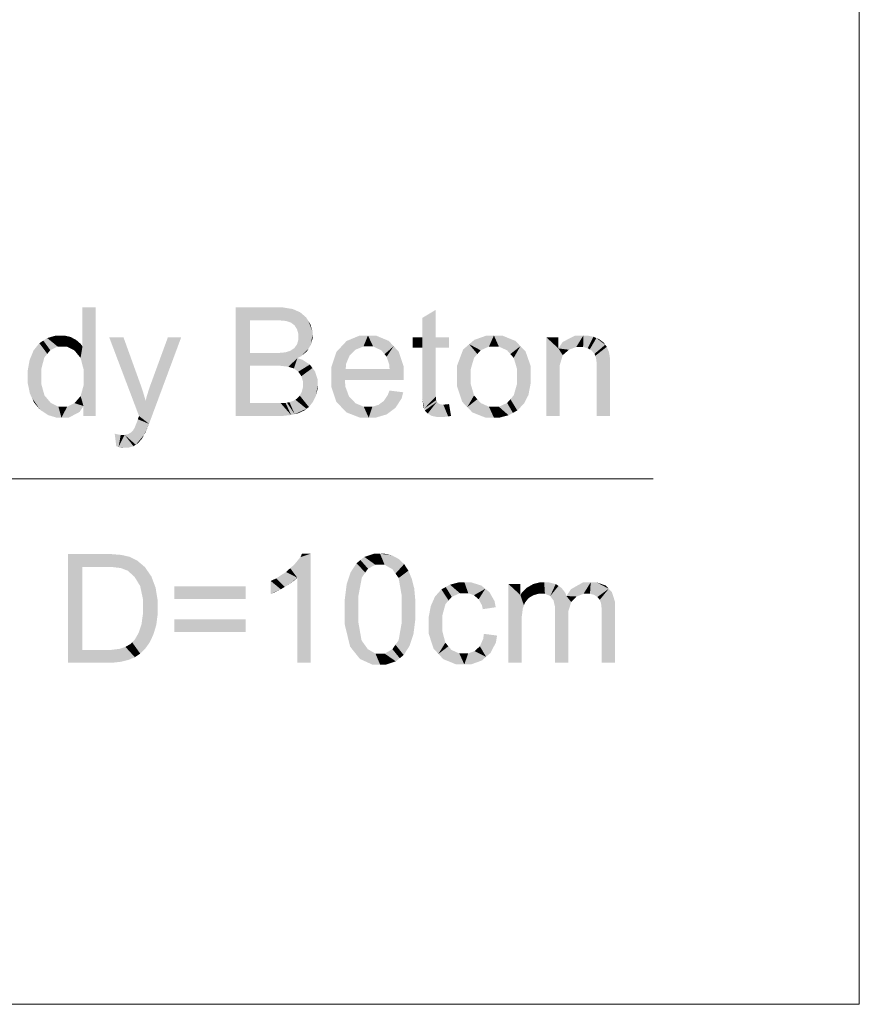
# Model space of a CAD drawing. Header units: millimetres. Extents: x 1814 to 94182, y 11562 to 49454.
# Tile 155 of 256: x 12804 to 12863, y 25935 to 26004. Entities that reach past the tile are written whole.
import ezdxf

# ---------------------------------------------------------------- set-up
doc = ezdxf.new("R2010")
doc.units = ezdxf.units.MM
doc.linetypes.add('XKITLINE00', pattern=[0])
doc.layers.add('LinkedObject', color=1, linetype='Continuous', lineweight=0)

msp = doc.modelspace()

# ---------------------------------------------------------------- hatches: boundary and pattern name
at = {"layer": 'LinkedObject'}
for points in [[(12808.966, 25984.063), (12808.019, 25981.3), (12808.019, 25984.063)], [(12808.966, 25984.063), (12808.104, 25979.641), (12808.019, 25981.3)], [(12808.104, 25979.641), (12808.966, 25984.063), (12808.966, 25976.363)], [(12818.892, 25984.063), (12819.908, 25979.921), (12818.892, 25976.363)], [(12819.908, 25980.829), (12819.908, 25979.921), (12818.892, 25984.063)], [(12818.892, 25984.063), (12819.908, 25983.155), (12819.908, 25980.829)], [(12821.45, 25983.155), (12818.892, 25984.063), (12821.782, 25984.063)], [(12819.908, 25983.155), (12818.892, 25984.063), (12821.45, 25983.155)], [(12821.45, 25983.155), (12821.782, 25984.063), (12821.866, 25983.155)], [(12821.782, 25984.063), (12822.453, 25983.101), (12821.866, 25983.155)], [(12822.223, 25984.063), (12822.453, 25983.101), (12821.782, 25984.063)], [(12822.931, 25983.947), (12822.453, 25983.101), (12822.223, 25984.063)], [(12822.453, 25983.101), (12822.931, 25983.947), (12822.624, 25983.047)], [(12822.624, 25983.047), (12822.931, 25983.947), (12822.795, 25982.993)], [(12822.795, 25982.993), (12822.931, 25983.947), (12823.198, 25983.83)], [(12823.198, 25983.83), (12823.058, 25982.794), (12822.795, 25982.993)], [(12823.465, 25983.713), (12823.058, 25982.794), (12823.198, 25983.83)], [(12823.882, 25983.353), (12823.058, 25982.794), (12823.465, 25983.713)], [(12833.083, 25983.893), (12832.136, 25981.946), (12832.136, 25983.326)], [(12832.136, 25981.946), (12833.083, 25983.893), (12832.136, 25981.214)], [(12833.083, 25981.946), (12832.136, 25981.214), (12833.083, 25983.893)], [(12824.034, 25983.11), (12823.058, 25982.794), (12823.882, 25983.353)], [(12823.058, 25982.794), (12824.034, 25983.11), (12823.15, 25982.648)], [(12824.034, 25983.11), (12823.243, 25982.503), (12823.15, 25982.648)], [(12823.243, 25982.503), (12824.034, 25983.11), (12823.335, 25982.165)], [(12823.335, 25982.165), (12824.034, 25983.11), (12824.336, 25982.094)], [(12824.336, 25982.359), (12824.034, 25983.11), (12824.185, 25982.867)], [(12824.336, 25982.094), (12824.034, 25983.11), (12824.336, 25982.359)], [(12806.141, 25982.069), (12806.261, 25981.284), (12805.52, 25981.888)], [(12806.484, 25982.069), (12806.261, 25981.284), (12806.141, 25982.069)], [(12806.261, 25981.284), (12806.484, 25982.069), (12806.576, 25981.284)], [(12806.484, 25982.069), (12806.899, 25981.284), (12806.576, 25981.284)], [(12806.735, 25982.069), (12806.899, 25981.284), (12806.484, 25982.069)], [(12807.184, 25981.962), (12806.899, 25981.284), (12806.735, 25982.069)], [(12823.236, 25981.436), (12824.336, 25982.094), (12824.068, 25981.164)], [(12823.335, 25981.772), (12824.336, 25982.094), (12823.236, 25981.436)], [(12824.336, 25982.094), (12823.335, 25981.974), (12823.335, 25982.165)], [(12823.335, 25981.974), (12824.336, 25982.094), (12823.335, 25981.772)], [(12824.068, 25981.164), (12824.336, 25982.094), (12824.202, 25981.382)], [(12824.202, 25981.382), (12824.336, 25982.094), (12824.336, 25981.847)], [(12828.27, 25982.069), (12826.754, 25981.681), (12827.693, 25982.069)], [(12827.951, 25981.291), (12826.754, 25981.681), (12828.27, 25982.069)], [(12827.951, 25981.291), (12828.27, 25982.069), (12828.276, 25981.291)], [(12828.27, 25982.069), (12828.635, 25981.291), (12828.276, 25981.291)], [(12829.741, 25981.688), (12828.27, 25982.069), (12828.829, 25982.069)], [(12830.095, 25981.308), (12828.27, 25982.069), (12829.741, 25981.688)], [(12829.22, 25981.018), (12828.27, 25982.069), (12830.095, 25981.308)], [(12828.635, 25981.291), (12828.27, 25982.069), (12829.22, 25981.018)], [(12836.688, 25982.069), (12835.453, 25981.45), (12835.812, 25981.759)], [(12837.205, 25982.069), (12835.453, 25981.45), (12836.688, 25982.069)], [(12836.851, 25981.284), (12835.453, 25981.45), (12837.205, 25982.069)], [(12836.851, 25981.284), (12837.205, 25982.069), (12837.205, 25981.284)], [(12837.205, 25982.069), (12837.554, 25981.284), (12837.205, 25981.284)], [(12838.719, 25981.692), (12837.205, 25982.069), (12837.78, 25982.069)], [(12839.083, 25981.316), (12837.205, 25982.069), (12838.719, 25981.692)], [(12838.138, 25981.018), (12837.205, 25982.069), (12839.083, 25981.316)], [(12837.554, 25981.284), (12837.205, 25982.069), (12838.138, 25981.018)], [(12842.968, 25982.069), (12841.776, 25981.153), (12842.083, 25981.611)], [(12843.547, 25982.069), (12841.776, 25981.153), (12842.968, 25982.069)], [(12843.044, 25981.253), (12841.776, 25981.153), (12843.547, 25982.069)], [(12843.044, 25981.253), (12843.547, 25982.069), (12843.345, 25981.253)], [(12843.345, 25981.253), (12843.547, 25982.069), (12843.533, 25981.253)], [(12843.547, 25982.069), (12843.862, 25981.168), (12843.533, 25981.253)], [(12843.799, 25982.069), (12843.862, 25981.168), (12843.547, 25982.069)], [(12844.261, 25981.979), (12843.862, 25981.168), (12843.799, 25982.069)], [(12804.964, 25981.526), (12805.524, 25980.77), (12804.547, 25981.005)], [(12805.735, 25981.027), (12804.964, 25981.526), (12805.242, 25981.707)], [(12805.524, 25980.77), (12804.964, 25981.526), (12805.735, 25981.027)], [(12805.52, 25981.888), (12806.261, 25981.284), (12805.242, 25981.707)], [(12805.242, 25981.707), (12806.261, 25981.284), (12805.735, 25981.027)], [(12807.38, 25981.856), (12806.899, 25981.284), (12807.184, 25981.962)], [(12807.38, 25981.856), (12807.443, 25981.016), (12806.899, 25981.284)], [(12807.577, 25981.749), (12807.443, 25981.016), (12807.38, 25981.856)], [(12807.896, 25981.471), (12807.443, 25981.016), (12807.577, 25981.749)], [(12808.019, 25981.3), (12807.443, 25981.016), (12807.896, 25981.471)], [(12810.926, 25981.946), (12812.031, 25976.358), (12809.914, 25981.946)], [(12812.088, 25978.725), (12812.031, 25976.358), (12810.926, 25981.946)], [(12815.024, 25981.946), (12812.887, 25978.689), (12814.079, 25981.946)], [(12812.911, 25976.265), (12812.887, 25978.689), (12815.024, 25981.946)], [(12824.068, 25981.164), (12823.137, 25981.302), (12823.236, 25981.436)], [(12826.754, 25981.681), (12827.404, 25981.074), (12826.392, 25981.292)], [(12827.404, 25981.074), (12826.754, 25981.681), (12827.951, 25981.291)], [(12831.435, 25981.946), (12832.136, 25981.214), (12831.435, 25981.214)], [(12832.136, 25981.946), (12832.136, 25981.214), (12831.435, 25981.946)], [(12833.083, 25981.214), (12832.136, 25981.214), (12833.083, 25981.946)], [(12834.022, 25981.214), (12833.083, 25981.946), (12834.022, 25981.946)], [(12833.083, 25981.214), (12833.083, 25981.946), (12834.022, 25981.214)], [(12835.453, 25981.45), (12834.592, 25979.155), (12835.022, 25981.077)], [(12835.796, 25980.489), (12834.592, 25979.155), (12835.453, 25981.45)], [(12835.453, 25981.45), (12836.263, 25981.019), (12836.029, 25980.754)], [(12836.263, 25981.019), (12835.453, 25981.45), (12836.851, 25981.284)], [(12835.796, 25980.489), (12835.453, 25981.45), (12836.029, 25980.754)], [(12840.921, 25981.946), (12841.869, 25979.413), (12840.921, 25976.363)], [(12841.869, 25979.413), (12840.921, 25981.946), (12841.869, 25979.949)], [(12842.087, 25980.677), (12840.921, 25981.946), (12841.776, 25981.153)], [(12841.869, 25979.949), (12840.921, 25981.946), (12842.087, 25980.677)], [(12841.776, 25981.153), (12840.921, 25981.946), (12841.776, 25981.946)], [(12844.472, 25981.888), (12843.862, 25981.168), (12844.261, 25981.979)], [(12843.862, 25981.168), (12844.472, 25981.888), (12844.002, 25981.082)], [(12844.472, 25981.888), (12844.142, 25980.997), (12844.002, 25981.082)], [(12844.142, 25980.997), (12844.472, 25981.888), (12844.337, 25980.768)], [(12844.337, 25980.768), (12844.472, 25981.888), (12845.103, 25981.412)], [(12845.103, 25981.412), (12844.392, 25980.625), (12844.337, 25980.768)], [(12845.208, 25981.265), (12844.392, 25980.625), (12845.103, 25981.412)], [(12844.999, 25981.56), (12844.472, 25981.888), (12844.683, 25981.797)], [(12845.103, 25981.412), (12844.472, 25981.888), (12844.999, 25981.56)], [(12804.547, 25981.005), (12805.524, 25980.77), (12804.409, 25980.664)], [(12804.409, 25980.664), (12805.524, 25980.77), (12805.312, 25980.512)], [(12807.443, 25981.016), (12808.019, 25981.3), (12807.663, 25980.749)], [(12807.663, 25980.749), (12808.019, 25981.3), (12807.884, 25980.481)], [(12808.019, 25981.3), (12808.104, 25979.641), (12807.884, 25980.481)], [(12821.693, 25979.921), (12819.908, 25980.829), (12821.577, 25980.829)], [(12819.908, 25979.921), (12819.908, 25980.829), (12821.693, 25979.921)], [(12822.061, 25979.921), (12821.577, 25980.829), (12821.916, 25980.829)], [(12821.693, 25979.921), (12821.577, 25980.829), (12822.061, 25979.921)], [(12822.403, 25980.874), (12823.261, 25980.46), (12821.916, 25980.829)], [(12821.916, 25980.829), (12823.261, 25980.46), (12822.061, 25979.921)], [(12822.55, 25980.919), (12823.531, 25980.594), (12822.403, 25980.874)], [(12823.261, 25980.46), (12822.403, 25980.874), (12823.531, 25980.594)], [(12822.745, 25980.977), (12823.531, 25980.594), (12822.55, 25980.919)], [(12823.039, 25981.168), (12824.068, 25981.164), (12822.745, 25980.977)], [(12822.745, 25980.977), (12824.068, 25981.164), (12823.531, 25980.594)], [(12823.137, 25981.302), (12824.068, 25981.164), (12823.039, 25981.168)], [(12823.531, 25980.594), (12824.068, 25981.164), (12823.935, 25980.946)], [(12826.392, 25981.292), (12825.668, 25979.811), (12826.03, 25980.903)], [(12826.961, 25980.638), (12825.668, 25979.811), (12826.392, 25981.292)], [(12826.392, 25981.292), (12827.404, 25981.074), (12826.961, 25980.638)], [(12829.22, 25981.018), (12830.095, 25981.308), (12829.446, 25980.745)], [(12830.095, 25981.308), (12829.593, 25980.57), (12829.446, 25980.745)], [(12829.593, 25980.57), (12830.095, 25981.308), (12829.771, 25980.042)], [(12829.771, 25980.042), (12830.095, 25981.308), (12830.804, 25979.855)], [(12830.804, 25979.855), (12830.095, 25981.308), (12830.45, 25980.927)], [(12832.136, 25977.998), (12833.083, 25981.214), (12833.083, 25977.946)], [(12832.136, 25981.214), (12833.083, 25981.214), (12832.136, 25977.998)], [(12835.022, 25981.077), (12834.592, 25979.155), (12834.592, 25979.929)], [(12838.138, 25981.018), (12839.083, 25981.316), (12838.373, 25980.751)], [(12839.083, 25981.316), (12838.608, 25980.485), (12838.373, 25980.751)], [(12838.608, 25980.485), (12839.083, 25981.316), (12838.842, 25979.702)], [(12838.842, 25979.702), (12839.083, 25981.316), (12839.813, 25979.234)], [(12839.813, 25979.898), (12839.083, 25981.316), (12839.448, 25980.939)], [(12839.813, 25979.234), (12839.083, 25981.316), (12839.813, 25979.898)], [(12842.524, 25981.061), (12841.776, 25981.153), (12843.044, 25981.253)], [(12841.776, 25981.153), (12842.306, 25980.869), (12842.087, 25980.677)], [(12842.306, 25980.869), (12841.776, 25981.153), (12842.524, 25981.061)], [(12845.355, 25980.916), (12844.392, 25980.625), (12845.208, 25981.265)], [(12844.392, 25980.625), (12845.355, 25980.916), (12844.447, 25980.481)], [(12844.447, 25980.481), (12845.355, 25980.916), (12845.397, 25980.714)], [(12845.397, 25980.714), (12844.502, 25980.049), (12844.447, 25980.481)], [(12845.423, 25980.582), (12844.502, 25980.049), (12845.397, 25980.714)], [(12804.409, 25980.664), (12804.131, 25979.149), (12804.27, 25980.324)], [(12805.312, 25980.512), (12804.131, 25979.149), (12804.409, 25980.664)], [(12805.101, 25979.702), (12804.131, 25979.149), (12805.312, 25980.512)], [(12804.27, 25980.324), (12804.131, 25979.149), (12804.131, 25979.567)], [(12822.061, 25979.921), (12823.261, 25980.46), (12822.625, 25979.857)], [(12823.261, 25980.46), (12822.821, 25979.792), (12822.625, 25979.857)], [(12822.821, 25979.792), (12823.261, 25980.46), (12823.018, 25979.728)], [(12823.018, 25979.728), (12823.261, 25980.46), (12823.325, 25979.504)], [(12824.144, 25980.008), (12823.261, 25980.46), (12823.609, 25980.358)], [(12823.325, 25979.504), (12823.261, 25980.46), (12824.144, 25980.008)], [(12823.325, 25979.504), (12824.144, 25980.008), (12823.436, 25979.345)], [(12823.436, 25979.345), (12824.144, 25980.008), (12823.547, 25979.186)], [(12823.547, 25979.186), (12824.144, 25980.008), (12824.331, 25979.761)], [(12826.715, 25980.055), (12825.668, 25979.811), (12826.961, 25980.638)], [(12825.668, 25979.811), (12826.715, 25980.055), (12826.692, 25979.69)], [(12829.771, 25980.042), (12830.804, 25979.855), (12829.803, 25979.69)], [(12835.562, 25979.689), (12834.592, 25979.155), (12835.796, 25980.489)], [(12845.449, 25980.123), (12844.502, 25980.049), (12845.423, 25980.582)], [(12845.449, 25980.123), (12844.502, 25979.76), (12844.502, 25980.049)], [(12845.449, 25979.794), (12844.502, 25979.76), (12845.449, 25980.123)], [(12804.131, 25979.149), (12805.101, 25979.702), (12805.101, 25979.148)], [(12808.104, 25979.641), (12808.966, 25976.363), (12808.104, 25979.07)], [(12818.892, 25976.363), (12819.908, 25979.921), (12819.908, 25977.272)], [(12824.331, 25979.761), (12823.658, 25978.812), (12823.547, 25979.186)], [(12824.518, 25979.515), (12823.658, 25978.812), (12824.331, 25979.761)], [(12824.705, 25978.932), (12823.658, 25978.812), (12824.518, 25979.515)], [(12826.692, 25979.69), (12825.668, 25979.107), (12825.668, 25979.811)], [(12826.692, 25979.69), (12830.804, 25979.164), (12825.668, 25979.107)], [(12829.803, 25979.69), (12830.804, 25979.164), (12826.692, 25979.69)], [(12830.804, 25979.164), (12829.803, 25979.69), (12830.804, 25979.855)], [(12834.592, 25979.155), (12835.562, 25979.689), (12835.562, 25979.154)], [(12838.842, 25979.702), (12839.813, 25979.234), (12838.842, 25979.185)], [(12840.921, 25976.363), (12841.869, 25979.413), (12841.869, 25976.363)], [(12844.502, 25976.363), (12845.449, 25979.794), (12845.449, 25976.363)], [(12844.502, 25979.76), (12845.449, 25979.794), (12844.502, 25976.363)], [(12804.131, 25979.149), (12805.101, 25978.613), (12804.131, 25978.722)], [(12805.101, 25978.613), (12804.131, 25979.149), (12805.101, 25979.148)], [(12804.131, 25978.722), (12805.101, 25978.613), (12804.284, 25977.964)], [(12804.284, 25977.964), (12805.101, 25978.613), (12804.438, 25977.635)], [(12804.438, 25977.635), (12805.101, 25978.613), (12805.327, 25977.813)], [(12808.104, 25979.07), (12808.966, 25976.363), (12808.104, 25978.55)], [(12812.201, 25978.418), (12812.031, 25976.358), (12812.088, 25978.725)], [(12812.887, 25978.689), (12812.911, 25976.265), (12812.773, 25978.38)], [(12823.582, 25978.088), (12824.705, 25978.596), (12824.477, 25977.59)], [(12823.658, 25978.413), (12824.705, 25978.596), (12823.582, 25978.088)], [(12824.705, 25978.596), (12823.658, 25978.812), (12824.705, 25978.932)], [(12823.658, 25978.812), (12824.705, 25978.596), (12823.658, 25978.596)], [(12824.705, 25978.596), (12823.658, 25978.413), (12823.658, 25978.596)], [(12824.477, 25977.59), (12824.705, 25978.596), (12824.591, 25977.822)], [(12824.591, 25977.822), (12824.705, 25978.596), (12824.705, 25978.325)], [(12830.804, 25979.122), (12825.668, 25979.107), (12830.804, 25979.164)], [(12830.801, 25978.996), (12825.668, 25979.107), (12830.804, 25979.122)], [(12825.668, 25979.107), (12826.384, 25976.994), (12825.668, 25978.427)], [(12826.664, 25978.453), (12826.384, 25976.994), (12825.668, 25979.107)], [(12826.664, 25978.453), (12825.668, 25979.107), (12826.638, 25978.912)], [(12830.798, 25978.912), (12825.668, 25979.107), (12830.801, 25978.996)], [(12826.638, 25978.912), (12825.668, 25979.107), (12830.798, 25978.912)], [(12834.592, 25979.155), (12835.314, 25976.991), (12834.592, 25978.448)], [(12835.562, 25978.618), (12835.314, 25976.991), (12834.592, 25979.155)], [(12835.562, 25978.618), (12834.592, 25979.155), (12835.562, 25979.154)], [(12835.796, 25977.817), (12835.314, 25976.991), (12835.562, 25978.618)], [(12838.609, 25977.821), (12839.813, 25979.234), (12839.49, 25977.54)], [(12838.842, 25978.637), (12839.813, 25979.234), (12838.609, 25977.821)], [(12839.813, 25979.234), (12838.842, 25978.637), (12838.842, 25979.185)], [(12839.49, 25977.54), (12839.813, 25979.234), (12839.651, 25977.848)], [(12839.651, 25977.848), (12839.813, 25979.234), (12839.813, 25978.695)], [(12808.104, 25978.55), (12808.966, 25976.363), (12807.888, 25977.778)], [(12812.404, 25977.774), (12812.031, 25976.358), (12812.201, 25978.418)], [(12812.773, 25978.38), (12812.911, 25976.265), (12812.577, 25977.753)], [(12824.477, 25977.59), (12823.429, 25977.807), (12823.582, 25978.088)], [(12825.668, 25978.427), (12826.384, 25976.994), (12826.026, 25977.371)], [(12826.924, 25977.75), (12826.384, 25976.994), (12826.664, 25978.453)], [(12829.393, 25977.428), (12830.772, 25978.042), (12830.229, 25976.949)], [(12829.685, 25977.865), (12830.772, 25978.042), (12829.393, 25977.428)], [(12830.772, 25978.042), (12829.685, 25977.865), (12829.792, 25978.165)], [(12830.229, 25976.949), (12830.772, 25978.042), (12830.657, 25977.614)], [(12833.083, 25977.946), (12832.136, 25977.571), (12832.136, 25977.998)], [(12833.083, 25977.743), (12832.136, 25977.571), (12833.083, 25977.946)], [(12834.592, 25978.448), (12835.314, 25976.991), (12834.953, 25977.367)], [(12805.327, 25977.813), (12805.025, 25976.792), (12804.438, 25977.635)], [(12804.438, 25977.635), (12805.025, 25976.792), (12804.592, 25977.305)], [(12805.553, 25977.548), (12805.025, 25976.792), (12805.327, 25977.813)], [(12805.025, 25976.792), (12805.553, 25977.548), (12805.304, 25976.608)], [(12805.304, 25976.608), (12805.553, 25977.548), (12805.778, 25977.283)], [(12805.778, 25977.283), (12806.53, 25976.24), (12805.304, 25976.608)], [(12806.311, 25977.018), (12806.53, 25976.24), (12805.778, 25977.283)], [(12807.454, 25977.271), (12808.089, 25977.071), (12806.928, 25977.018)], [(12808.089, 25977.071), (12807.454, 25977.271), (12807.671, 25977.524)], [(12807.888, 25977.778), (12808.089, 25977.071), (12807.671, 25977.524)], [(12807.888, 25977.778), (12808.966, 25976.363), (12808.089, 25977.071)], [(12812.493, 25977.436), (12812.031, 25976.358), (12812.404, 25977.774)], [(12812.493, 25977.436), (12812.911, 25976.265), (12812.031, 25976.358)], [(12812.577, 25977.753), (12812.911, 25976.265), (12812.493, 25977.436)], [(12819.908, 25977.272), (12821.827, 25976.363), (12818.892, 25976.363)], [(12821.831, 25977.272), (12821.827, 25976.363), (12819.908, 25977.272)], [(12821.831, 25977.272), (12822.195, 25976.363), (12821.827, 25976.363)], [(12822.078, 25977.272), (12822.195, 25976.363), (12821.831, 25977.272)], [(12822.426, 25977.291), (12822.816, 25976.428), (12822.078, 25977.272)], [(12822.078, 25977.272), (12822.816, 25976.428), (12822.195, 25976.363)], [(12822.526, 25977.309), (12822.816, 25976.428), (12822.426, 25977.291)], [(12823.069, 25976.492), (12822.526, 25977.309), (12822.702, 25977.34)], [(12822.816, 25976.428), (12822.526, 25977.309), (12823.069, 25976.492)], [(12822.997, 25977.446), (12823.912, 25976.873), (12822.702, 25977.34)], [(12822.702, 25977.34), (12823.912, 25976.873), (12823.069, 25976.492)], [(12823.116, 25977.519), (12823.912, 25976.873), (12822.997, 25977.446)], [(12823.912, 25976.873), (12823.116, 25977.519), (12823.234, 25977.593)], [(12823.429, 25977.807), (12824.08, 25976.999), (12823.234, 25977.593)], [(12823.234, 25977.593), (12824.08, 25976.999), (12823.912, 25976.873)], [(12824.363, 25977.357), (12823.429, 25977.807), (12824.477, 25977.59)], [(12824.08, 25976.999), (12823.429, 25977.807), (12824.363, 25977.357)], [(12826.384, 25976.994), (12826.924, 25977.75), (12826.742, 25976.617)], [(12827.158, 25977.506), (12826.742, 25976.617), (12826.924, 25977.75)], [(12827.391, 25977.262), (12826.742, 25976.617), (12827.158, 25977.506)], [(12827.391, 25977.262), (12828.322, 25976.24), (12826.742, 25976.617)], [(12827.974, 25977.018), (12828.322, 25976.24), (12827.391, 25977.262)], [(12829.21, 25977.292), (12830.229, 25976.949), (12829.026, 25977.155)], [(12829.393, 25977.428), (12830.229, 25976.949), (12829.21, 25977.292)], [(12833.083, 25977.743), (12832.251, 25976.879), (12832.136, 25977.571)], [(12832.136, 25977.571), (12832.251, 25976.879), (12832.193, 25977.012)], [(12833.108, 25977.483), (12832.251, 25976.879), (12833.083, 25977.743)], [(12833.132, 25977.425), (12832.251, 25976.879), (12833.108, 25977.483)], [(12832.251, 25976.879), (12833.132, 25977.425), (12833.157, 25977.367)], [(12832.251, 25976.879), (12833.157, 25977.367), (12832.309, 25976.746)], [(12832.309, 25976.746), (12833.157, 25977.367), (12832.508, 25976.531)], [(12832.508, 25976.531), (12833.157, 25977.367), (12832.65, 25976.45)], [(12832.65, 25976.45), (12833.157, 25977.367), (12833.237, 25977.275)], [(12833.237, 25977.275), (12832.792, 25976.368), (12832.65, 25976.45)], [(12833.293, 25977.24), (12832.792, 25976.368), (12833.237, 25977.275)], [(12833.349, 25977.206), (12832.792, 25976.368), (12833.293, 25977.24)], [(12832.792, 25976.368), (12833.349, 25977.206), (12833.19, 25976.286)], [(12833.19, 25976.286), (12833.349, 25977.206), (12833.447, 25976.286)], [(12833.447, 25976.286), (12833.349, 25977.206), (12833.508, 25977.172)], [(12833.962, 25976.329), (12833.69, 25977.172), (12833.895, 25977.189)], [(12834.161, 25976.371), (12833.895, 25977.189), (12834.022, 25977.205)], [(12833.962, 25976.329), (12833.895, 25977.189), (12834.161, 25976.371)], [(12835.314, 25976.991), (12835.796, 25977.817), (12836.029, 25977.551)], [(12836.263, 25977.284), (12835.314, 25976.991), (12836.029, 25977.551)], [(12836.263, 25977.284), (12837.205, 25976.24), (12835.314, 25976.991)], [(12836.851, 25977.018), (12837.205, 25976.24), (12836.263, 25977.284)], [(12838.551, 25976.582), (12837.557, 25977.018), (12838.142, 25977.286)], [(12838.375, 25977.553), (12838.859, 25976.752), (12838.142, 25977.286)], [(12838.142, 25977.286), (12838.859, 25976.752), (12838.551, 25976.582)], [(12839.49, 25977.54), (12838.375, 25977.553), (12838.609, 25977.821)], [(12839.329, 25977.231), (12838.375, 25977.553), (12839.49, 25977.54)], [(12838.859, 25976.752), (12838.375, 25977.553), (12839.329, 25977.231)], [(12805.304, 25976.608), (12806.53, 25976.24), (12805.584, 25976.424)], [(12806.53, 25976.24), (12806.311, 25977.018), (12806.618, 25977.018)], [(12806.53, 25976.24), (12808.089, 25977.071), (12807.044, 25976.24)], [(12806.928, 25977.018), (12808.089, 25977.071), (12806.53, 25976.24)], [(12806.928, 25977.018), (12806.53, 25976.24), (12806.618, 25977.018)], [(12807.044, 25976.24), (12808.089, 25977.071), (12807.824, 25976.655)], [(12808.089, 25977.071), (12808.966, 25976.363), (12808.089, 25976.363)], [(12823.069, 25976.492), (12823.912, 25976.873), (12823.323, 25976.557)], [(12823.323, 25976.557), (12823.912, 25976.873), (12823.744, 25976.747)], [(12826.742, 25976.617), (12828.322, 25976.24), (12827.711, 25976.24)], [(12828.323, 25977.018), (12828.322, 25976.24), (12827.974, 25977.018)], [(12828.582, 25977.018), (12829.917, 25976.713), (12828.322, 25976.24)], [(12828.582, 25977.018), (12828.322, 25976.24), (12828.323, 25977.018)], [(12828.322, 25976.24), (12829.917, 25976.713), (12828.807, 25976.24)], [(12829.026, 25977.155), (12829.917, 25976.713), (12828.582, 25977.018)], [(12828.807, 25976.24), (12829.917, 25976.713), (12829.605, 25976.477)], [(12829.917, 25976.713), (12829.026, 25977.155), (12830.229, 25976.949)], [(12833.508, 25977.172), (12833.605, 25976.286), (12833.447, 25976.286)], [(12833.612, 25977.172), (12833.605, 25976.286), (12833.508, 25977.172)], [(12833.612, 25977.172), (12833.962, 25976.329), (12833.605, 25976.286)], [(12833.69, 25977.172), (12833.962, 25976.329), (12833.612, 25977.172)], [(12835.314, 25976.991), (12837.205, 25976.24), (12835.674, 25976.616)], [(12835.674, 25976.616), (12837.205, 25976.24), (12836.62, 25976.24)], [(12837.205, 25976.24), (12836.851, 25977.018), (12837.205, 25977.018)], [(12837.205, 25976.24), (12837.557, 25977.018), (12837.57, 25976.24)], [(12837.557, 25977.018), (12837.205, 25976.24), (12837.205, 25977.018)], [(12838.243, 25976.411), (12837.557, 25977.018), (12838.551, 25976.582)], [(12837.57, 25976.24), (12837.557, 25977.018), (12838.243, 25976.411)], [(12805.584, 25976.424), (12806.53, 25976.24), (12806.196, 25976.24)], [(12811.444, 25975.181), (12812.74, 25975.808), (12812.38, 25975.006)], [(12811.599, 25975.328), (12812.74, 25975.808), (12811.444, 25975.181)], [(12811.659, 25975.423), (12812.74, 25975.808), (12811.599, 25975.328)], [(12811.703, 25975.494), (12812.74, 25975.808), (12811.659, 25975.423)], [(12811.848, 25975.846), (12812.74, 25975.808), (12811.703, 25975.494)], [(12811.947, 25976.127), (12812.74, 25975.808), (12811.848, 25975.846)], [(12811.96, 25976.166), (12812.74, 25975.808), (12811.947, 25976.127)], [(12812.002, 25976.282), (12812.74, 25975.808), (12811.96, 25976.166)], [(12812.031, 25976.358), (12812.74, 25975.808), (12812.002, 25976.282)], [(12812.031, 25976.358), (12812.911, 25976.265), (12812.74, 25975.808)], [(12812.38, 25975.006), (12812.74, 25975.808), (12812.475, 25975.179)], [(12810.461, 25975.066), (12810.414, 25974.223), (12810.306, 25975.108)], [(12811.35, 25975.129), (12812.38, 25975.006), (12811.255, 25975.076)], [(12811.444, 25975.181), (12812.38, 25975.006), (12811.35, 25975.129)], [(12810.461, 25975.066), (12810.582, 25974.165), (12810.414, 25974.223)], [(12810.731, 25975.024), (12810.582, 25974.165), (12810.461, 25975.066)], [(12811.004, 25975.024), (12811.024, 25974.107), (12810.582, 25974.165)], [(12811.004, 25975.024), (12810.582, 25974.165), (12810.846, 25975.024)], [(12810.846, 25975.024), (12810.582, 25974.165), (12810.731, 25975.024)], [(12812.38, 25975.006), (12811.004, 25975.024), (12811.255, 25975.076)], [(12811.802, 25974.324), (12811.004, 25975.024), (12812.38, 25975.006)], [(12811.639, 25974.216), (12811.004, 25975.024), (12811.802, 25974.324)], [(12811.25, 25974.107), (12811.004, 25975.024), (12811.639, 25974.216)], [(12811.024, 25974.107), (12811.004, 25975.024), (12811.25, 25974.107)], [(12811.802, 25974.324), (12812.38, 25975.006), (12811.965, 25974.433)], [(12811.965, 25974.433), (12812.38, 25975.006), (12812.254, 25974.774)], [(12810.582, 25974.165), (12811.024, 25974.107), (12810.887, 25974.107)], [(12806.995, 25966.563), (12808.012, 25965.655), (12806.995, 25958.863)], [(12809.63, 25965.655), (12806.995, 25966.563), (12809.645, 25966.563)], [(12808.012, 25965.655), (12806.995, 25966.563), (12809.63, 25965.655)], [(12809.645, 25966.563), (12810.084, 25965.655), (12809.63, 25965.655)], [(12810.094, 25966.563), (12810.084, 25965.655), (12809.645, 25966.563)], [(12810.094, 25966.563), (12810.743, 25965.576), (12810.084, 25965.655)], [(12810.779, 25966.508), (12810.743, 25965.576), (12810.094, 25966.563)], [(12811.015, 25966.453), (12810.743, 25965.576), (12810.779, 25966.508)], [(12811.015, 25966.453), (12810.948, 25965.497), (12810.743, 25965.576)], [(12810.948, 25965.497), (12811.015, 25966.453), (12811.232, 25965.387)], [(12811.91, 25966.101), (12811.015, 25966.453), (12811.346, 25966.377)], [(12812.143, 25965.902), (12811.015, 25966.453), (12811.91, 25966.101)], [(12811.713, 25964.952), (12811.015, 25966.453), (12812.143, 25965.902)], [(12811.232, 25965.387), (12811.015, 25966.453), (12811.713, 25964.952)], [(12823.471, 25966.345), (12823.258, 25964.887), (12823.052, 25965.83)], [(12823.258, 25958.863), (12823.471, 25966.345), (12824.205, 25958.863)], [(12823.258, 25964.887), (12823.471, 25966.345), (12823.258, 25958.863)], [(12824.205, 25966.594), (12823.471, 25966.345), (12823.594, 25966.594)], [(12824.205, 25958.863), (12823.471, 25966.345), (12824.205, 25966.594)], [(12828.273, 25965.533), (12827.46, 25965.92), (12827.737, 25966.145)], [(12828.013, 25966.369), (12828.793, 25965.809), (12827.737, 25966.145)], [(12827.737, 25966.145), (12828.793, 25965.809), (12828.273, 25965.533)], [(12828.709, 25966.594), (12828.793, 25965.809), (12828.013, 25966.369)], [(12829.129, 25966.594), (12828.793, 25965.809), (12828.709, 25966.594)], [(12828.793, 25965.809), (12829.129, 25966.594), (12829.118, 25965.809)], [(12829.129, 25966.594), (12829.45, 25965.809), (12829.118, 25965.809)], [(12829.982, 25966.47), (12829.129, 25966.594), (12829.438, 25966.594)], [(12830.216, 25966.345), (12829.129, 25966.594), (12829.982, 25966.47)], [(12830.002, 25965.497), (12829.129, 25966.594), (12830.216, 25966.345)], [(12829.45, 25965.809), (12829.129, 25966.594), (12830.002, 25965.497)], [(12830.216, 25966.345), (12830.223, 25965.184), (12830.002, 25965.497)], [(12830.451, 25966.22), (12830.223, 25965.184), (12830.216, 25966.345)], [(12830.836, 25965.86), (12830.223, 25965.184), (12830.451, 25966.22)], [(12806.995, 25958.863), (12808.012, 25965.655), (12808.012, 25959.772)], [(12812.143, 25965.902), (12811.912, 25964.628), (12811.713, 25964.952)], [(12812.448, 25965.644), (12811.912, 25964.628), (12812.143, 25965.902)], [(12812.903, 25964.986), (12811.912, 25964.628), (12812.448, 25965.644)], [(12822.755, 25965.565), (12823.258, 25964.887), (12822.459, 25965.3)], [(12823.258, 25964.887), (12822.755, 25965.565), (12823.052, 25965.83)], [(12827.46, 25965.92), (12828.078, 25965.258), (12827.043, 25965.278)], [(12828.078, 25965.258), (12827.46, 25965.92), (12828.273, 25965.533)], [(12830.987, 25965.625), (12830.223, 25965.184), (12830.836, 25965.86)], [(12830.987, 25965.625), (12830.444, 25964.872), (12830.223, 25965.184)], [(12831.138, 25965.39), (12830.444, 25964.872), (12830.987, 25965.625)], [(12831.376, 25964.818), (12830.444, 25964.872), (12831.138, 25965.39)], [(12811.912, 25964.628), (12812.903, 25964.986), (12812.11, 25964.304)], [(12812.11, 25964.304), (12812.903, 25964.986), (12813.054, 25964.586)], [(12821.767, 25964.848), (12822.088, 25964.073), (12821.371, 25964.662)], [(12821.371, 25964.662), (12822.088, 25964.073), (12821.371, 25963.748)], [(12822.641, 25964.399), (12821.767, 25964.848), (12822.459, 25965.3)], [(12822.088, 25964.073), (12821.767, 25964.848), (12822.364, 25964.236)], [(12822.364, 25964.236), (12821.767, 25964.848), (12822.641, 25964.399)], [(12822.459, 25965.3), (12823.258, 25964.887), (12822.641, 25964.399)], [(12822.641, 25964.399), (12823.258, 25964.887), (12823.087, 25964.725)], [(12827.836, 25964.906), (12826.623, 25963.344), (12826.903, 25964.861)], [(12827.593, 25963.607), (12826.623, 25963.344), (12827.836, 25964.906)], [(12826.903, 25964.861), (12826.623, 25963.344), (12826.763, 25964.443)], [(12827.043, 25965.278), (12828.078, 25965.258), (12826.903, 25964.861)], [(12826.903, 25964.861), (12828.078, 25965.258), (12827.836, 25964.906)], [(12831.462, 25964.481), (12830.665, 25963.61), (12830.444, 25964.872)], [(12831.462, 25964.481), (12830.444, 25964.872), (12831.376, 25964.818)], [(12813.054, 25964.586), (12812.308, 25963.375), (12812.11, 25964.304)], [(12813.205, 25964.185), (12812.308, 25963.375), (12813.054, 25964.586)], [(12813.355, 25963.27), (12812.308, 25963.375), (12813.205, 25964.185)], [(12814.526, 25964.269), (12819.6, 25963.383), (12814.526, 25963.383)], [(12819.6, 25964.269), (12819.6, 25963.383), (12814.526, 25964.269)], [(12821.371, 25963.748), (12822.088, 25964.073), (12821.591, 25963.829)], [(12831.549, 25964.143), (12830.665, 25963.61), (12831.462, 25964.481)], [(12831.635, 25963.233), (12830.665, 25963.61), (12831.549, 25964.143)], [(12833.477, 25964.061), (12833.99, 25963.28), (12833.023, 25963.553)], [(12834.213, 25963.536), (12833.477, 25964.061), (12833.783, 25964.231)], [(12833.99, 25963.28), (12833.477, 25964.061), (12834.213, 25963.536)], [(12834.088, 25964.4), (12834.792, 25963.791), (12833.783, 25964.231)], [(12833.783, 25964.231), (12834.792, 25963.791), (12834.213, 25963.536)], [(12834.752, 25964.569), (12834.792, 25963.791), (12834.088, 25964.4)], [(12835.111, 25964.569), (12834.792, 25963.791), (12834.752, 25964.569)], [(12834.792, 25963.791), (12835.111, 25964.569), (12835.149, 25963.791)], [(12835.111, 25964.569), (12835.385, 25963.791), (12835.149, 25963.791)], [(12836.306, 25964.339), (12835.111, 25964.569), (12835.565, 25964.569)], [(12836.594, 25964.108), (12835.111, 25964.569), (12836.306, 25964.339)], [(12835.787, 25963.649), (12835.111, 25964.569), (12836.594, 25964.108)], [(12835.385, 25963.791), (12835.111, 25964.569), (12835.787, 25963.649)], [(12835.787, 25963.649), (12836.594, 25964.108), (12835.953, 25963.507)], [(12836.594, 25964.108), (12836.12, 25963.365), (12835.953, 25963.507)], [(12836.12, 25963.365), (12836.594, 25964.108), (12836.351, 25962.941)], [(12836.351, 25962.941), (12836.594, 25964.108), (12837.333, 25962.798)], [(12837.252, 25963.222), (12836.594, 25964.108), (12836.883, 25963.877)], [(12837.333, 25962.798), (12836.594, 25964.108), (12837.252, 25963.222)], [(12838.234, 25964.446), (12839.081, 25963.664), (12838.234, 25958.863)], [(12839.081, 25963.664), (12838.234, 25964.446), (12839.081, 25964.446)], [(12839.779, 25964.321), (12839.212, 25963.868), (12839.561, 25964.196)], [(12839.993, 25963.648), (12839.212, 25963.868), (12839.779, 25964.321)], [(12839.997, 25964.445), (12840.361, 25963.753), (12839.779, 25964.321)], [(12839.779, 25964.321), (12840.361, 25963.753), (12839.993, 25963.648)], [(12840.493, 25964.569), (12840.361, 25963.753), (12839.997, 25964.445)], [(12840.361, 25963.753), (12840.493, 25964.569), (12840.56, 25963.753)], [(12840.822, 25963.753), (12840.493, 25964.569), (12840.771, 25964.569)], [(12840.56, 25963.753), (12840.493, 25964.569), (12840.822, 25963.753)], [(12840.771, 25964.569), (12841.199, 25963.595), (12840.822, 25963.753)], [(12841.08, 25964.569), (12841.199, 25963.595), (12840.771, 25964.569)], [(12841.588, 25964.441), (12841.199, 25963.595), (12841.08, 25964.569)], [(12841.786, 25964.313), (12841.199, 25963.595), (12841.588, 25964.441)], [(12841.786, 25964.313), (12841.43, 25963.28), (12841.199, 25963.595)], [(12841.984, 25964.184), (12841.43, 25963.28), (12841.786, 25964.313)], [(12842.264, 25963.826), (12841.43, 25963.28), (12841.984, 25964.184)], [(12843.539, 25964.569), (12842.345, 25963.595), (12842.676, 25964.082)], [(12844.07, 25964.569), (12842.345, 25963.595), (12843.539, 25964.569)], [(12843.563, 25963.753), (12842.345, 25963.595), (12844.07, 25964.569)], [(12843.563, 25963.753), (12844.07, 25964.569), (12843.857, 25963.753)], [(12843.857, 25963.753), (12844.07, 25964.569), (12844.019, 25963.753)], [(12844.07, 25964.569), (12844.303, 25963.677), (12844.019, 25963.753)], [(12844.486, 25964.569), (12844.303, 25963.677), (12844.07, 25964.569)], [(12844.303, 25963.677), (12844.486, 25964.569), (12844.424, 25963.601)], [(12844.424, 25963.601), (12844.486, 25964.569), (12844.544, 25963.524)], [(12845.349, 25964.109), (12844.486, 25964.569), (12845.125, 25964.339)], [(12844.544, 25963.524), (12844.486, 25964.569), (12845.349, 25964.109)], [(12845.349, 25964.109), (12844.711, 25963.323), (12844.544, 25963.524)], [(12844.711, 25963.323), (12845.349, 25964.109), (12844.757, 25963.198)], [(12844.757, 25963.198), (12845.349, 25964.109), (12844.803, 25963.073)], [(12844.803, 25963.073), (12845.349, 25964.109), (12844.849, 25962.665)], [(12844.849, 25962.665), (12845.349, 25964.109), (12845.796, 25962.694)], [(12845.796, 25963.172), (12845.349, 25964.109), (12845.572, 25963.88)], [(12845.796, 25962.694), (12845.349, 25964.109), (12845.796, 25963.172)], [(12813.355, 25962.755), (12812.308, 25963.375), (12813.355, 25963.27)], [(12812.308, 25963.375), (12813.355, 25962.755), (12812.308, 25962.771)], [(12826.623, 25962.661), (12827.593, 25963.607), (12827.593, 25962.66)], [(12826.623, 25963.344), (12827.593, 25963.607), (12826.623, 25962.661)], [(12831.635, 25963.233), (12830.665, 25962.66), (12830.665, 25963.61)], [(12831.635, 25962.661), (12830.665, 25962.66), (12831.635, 25963.233)], [(12832.873, 25963.214), (12832.575, 25961.634), (12832.724, 25962.876)], [(12833.768, 25963.024), (12832.575, 25961.634), (12832.873, 25963.214)], [(12833.023, 25963.553), (12833.99, 25963.28), (12832.873, 25963.214)], [(12832.873, 25963.214), (12833.99, 25963.28), (12833.768, 25963.024)], [(12838.234, 25958.863), (12839.081, 25963.664), (12839.181, 25958.863)], [(12839.654, 25963.438), (12839.081, 25963.664), (12839.212, 25963.868)], [(12839.081, 25963.664), (12839.181, 25961.76), (12839.181, 25958.863)], [(12839.181, 25961.76), (12839.081, 25963.664), (12839.181, 25962.142)], [(12839.181, 25962.142), (12839.081, 25963.664), (12839.257, 25962.725)], [(12839.257, 25962.725), (12839.081, 25963.664), (12839.333, 25962.928)], [(12839.333, 25962.928), (12839.081, 25963.664), (12839.409, 25963.13)], [(12839.409, 25963.13), (12839.081, 25963.664), (12839.654, 25963.438)], [(12839.654, 25963.438), (12839.212, 25963.868), (12839.824, 25963.543)], [(12839.824, 25963.543), (12839.212, 25963.868), (12839.993, 25963.648)], [(12841.43, 25963.28), (12842.264, 25963.826), (12841.545, 25962.807)], [(12841.545, 25962.807), (12842.264, 25963.826), (12842.345, 25963.595)], [(12842.687, 25963.165), (12841.545, 25962.491), (12842.345, 25963.595)], [(12841.545, 25962.807), (12842.345, 25963.595), (12841.545, 25962.491)], [(12843.075, 25963.557), (12842.345, 25963.595), (12843.563, 25963.753)], [(12842.345, 25963.595), (12842.881, 25963.361), (12842.687, 25963.165)], [(12842.881, 25963.361), (12842.345, 25963.595), (12843.075, 25963.557)], [(12813.355, 25962.755), (12812.308, 25962.335), (12812.308, 25962.771)], [(12813.355, 25962.317), (12812.308, 25962.335), (12813.355, 25962.755)], [(12827.593, 25962.66), (12826.623, 25961.576), (12826.623, 25962.661)], [(12827.593, 25961.71), (12826.623, 25961.576), (12827.593, 25962.66)], [(12831.635, 25962.661), (12830.665, 25961.713), (12830.665, 25962.66)], [(12831.635, 25961.983), (12830.665, 25961.713), (12831.635, 25962.661)], [(12833.545, 25962.214), (12832.575, 25961.634), (12833.768, 25963.024)], [(12832.724, 25962.876), (12832.575, 25961.634), (12832.575, 25962.085)], [(12836.351, 25962.941), (12837.333, 25962.798), (12836.417, 25962.66)], [(12842.492, 25962.539), (12841.545, 25962.491), (12842.687, 25963.165)], [(12842.492, 25962.107), (12841.545, 25962.491), (12842.492, 25962.539)], [(12845.796, 25962.694), (12844.849, 25962.381), (12844.849, 25962.665)], [(12844.849, 25958.863), (12845.796, 25962.694), (12845.796, 25958.863)], [(12844.849, 25962.381), (12845.796, 25962.694), (12844.849, 25958.863)], [(12812.308, 25962.335), (12813.355, 25962.317), (12812.207, 25961.593)], [(12812.207, 25961.593), (12813.355, 25962.317), (12813.151, 25961.201)], [(12813.151, 25961.201), (12813.355, 25962.317), (12813.253, 25961.54)], [(12814.526, 25961.936), (12819.6, 25961.05), (12814.526, 25961.05)], [(12819.6, 25961.936), (12819.6, 25961.05), (12814.526, 25961.936)], [(12830.444, 25960.452), (12831.635, 25961.983), (12831.357, 25960.472)], [(12830.665, 25961.713), (12831.635, 25961.983), (12830.444, 25960.452)], [(12831.357, 25960.472), (12831.635, 25961.983), (12831.496, 25960.889)], [(12832.575, 25961.634), (12833.545, 25962.214), (12833.545, 25961.66)], [(12841.545, 25962.491), (12842.492, 25962.107), (12841.545, 25958.863)], [(12841.545, 25958.863), (12842.492, 25962.107), (12842.492, 25958.863)], [(12811.723, 25960.494), (12813.151, 25961.201), (12812.626, 25960.079)], [(12812.005, 25960.981), (12813.151, 25961.201), (12811.723, 25960.494)], [(12812.106, 25961.287), (12813.151, 25961.201), (12812.005, 25960.981)], [(12813.151, 25961.201), (12812.106, 25961.287), (12812.207, 25961.593)], [(12812.626, 25960.079), (12813.151, 25961.201), (12812.786, 25960.301)], [(12812.786, 25960.301), (12813.151, 25961.201), (12813.048, 25960.862)], [(12827.593, 25961.71), (12827.383, 25959.527), (12826.623, 25961.576)], [(12826.623, 25961.576), (12827.383, 25959.527), (12827.003, 25960.009)], [(12827.814, 25960.448), (12827.383, 25959.527), (12827.593, 25961.71)], [(12833.545, 25961.098), (12832.575, 25961.634), (12833.545, 25961.66)], [(12832.575, 25961.634), (12833.27, 25959.489), (12832.575, 25960.935)], [(12833.545, 25961.098), (12833.27, 25959.489), (12832.575, 25961.634)], [(12812.626, 25960.079), (12811.541, 25960.313), (12811.723, 25960.494)], [(12827.383, 25959.527), (12827.814, 25960.448), (12828.036, 25960.136)], [(12831.357, 25960.472), (12830.222, 25960.138), (12830.444, 25960.452)], [(12831.218, 25960.054), (12830.222, 25960.138), (12831.357, 25960.472)], [(12832.575, 25960.935), (12833.27, 25959.489), (12832.922, 25959.863)], [(12833.76, 25960.282), (12833.27, 25959.489), (12833.545, 25961.098)], [(12836.209, 25960.031), (12837.426, 25960.788), (12836.647, 25959.284)], [(12836.444, 25960.557), (12837.426, 25960.788), (12836.209, 25960.031)], [(12837.426, 25960.788), (12836.444, 25960.557), (12836.494, 25960.912)], [(12836.647, 25959.284), (12837.426, 25960.788), (12836.96, 25959.556)], [(12836.96, 25959.556), (12837.426, 25960.788), (12837.35, 25960.308)], [(12808.012, 25959.772), (12809.771, 25958.863), (12806.995, 25958.863)], [(12809.656, 25959.772), (12809.771, 25958.863), (12808.012, 25959.772)], [(12809.656, 25959.772), (12810.12, 25958.863), (12809.771, 25958.863)], [(12810.037, 25959.772), (12810.12, 25958.863), (12809.656, 25959.772)], [(12811.007, 25958.995), (12810.037, 25959.772), (12810.634, 25959.843)], [(12810.738, 25958.929), (12810.037, 25959.772), (12811.007, 25958.995)], [(12810.12, 25958.863), (12810.037, 25959.772), (12810.738, 25958.929)], [(12810.851, 25959.914), (12811.007, 25958.995), (12810.634, 25959.843)], [(12811.067, 25959.985), (12811.007, 25958.995), (12810.851, 25959.914)], [(12811.007, 25958.995), (12811.067, 25959.985), (12811.276, 25959.06)], [(12811.926, 25959.381), (12811.067, 25959.985), (12811.413, 25960.184)], [(12811.735, 25959.253), (12811.067, 25959.985), (12811.926, 25959.381)], [(12811.276, 25959.06), (12811.067, 25959.985), (12811.735, 25959.253)], [(12811.541, 25960.313), (12812.116, 25959.508), (12811.413, 25960.184)], [(12811.413, 25960.184), (12812.116, 25959.508), (12811.926, 25959.381)], [(12812.466, 25959.857), (12811.541, 25960.313), (12812.626, 25960.079)], [(12812.116, 25959.508), (12811.541, 25960.313), (12812.466, 25959.857)], [(12828.257, 25959.823), (12827.383, 25959.527), (12828.036, 25960.136)], [(12828.257, 25959.823), (12829.129, 25958.733), (12827.383, 25959.527)], [(12828.804, 25959.51), (12829.129, 25958.733), (12828.257, 25959.823)], [(12830.526, 25959.185), (12829.454, 25959.51), (12830.001, 25959.824)], [(12830.222, 25960.138), (12830.803, 25959.411), (12830.001, 25959.824)], [(12830.001, 25959.824), (12830.803, 25959.411), (12830.526, 25959.185)], [(12830.803, 25959.411), (12830.222, 25960.138), (12831.218, 25960.054)], [(12833.27, 25959.489), (12833.76, 25960.282), (12833.974, 25960.027)], [(12834.189, 25959.773), (12833.27, 25959.489), (12833.974, 25960.027)], [(12834.189, 25959.773), (12835.108, 25958.74), (12833.27, 25959.489)], [(12834.75, 25959.518), (12835.108, 25958.74), (12834.189, 25959.773)], [(12836.647, 25959.284), (12835.837, 25959.689), (12836.023, 25959.86)], [(12836.209, 25960.031), (12836.647, 25959.284), (12836.023, 25959.86)], [(12827.383, 25959.527), (12829.129, 25958.733), (12827.7, 25959.13)], [(12827.7, 25959.13), (12829.129, 25958.733), (12828.573, 25958.733)], [(12829.129, 25958.733), (12828.804, 25959.51), (12829.129, 25959.51)], [(12829.129, 25958.733), (12829.454, 25959.51), (12829.551, 25958.733)], [(12829.454, 25959.51), (12829.129, 25958.733), (12829.129, 25959.51)], [(12830.25, 25958.959), (12829.454, 25959.51), (12830.526, 25959.185)], [(12829.551, 25958.733), (12829.454, 25959.51), (12830.25, 25958.959)], [(12833.27, 25959.489), (12835.108, 25958.74), (12833.617, 25959.114)], [(12833.617, 25959.114), (12835.108, 25958.74), (12834.536, 25958.74)], [(12835.108, 25958.74), (12834.75, 25959.518), (12835.095, 25959.518)], [(12835.373, 25959.518), (12835.108, 25958.74), (12835.095, 25959.518)], [(12835.373, 25959.518), (12836.647, 25959.284), (12835.108, 25958.74)], [(12835.108, 25958.74), (12836.647, 25959.284), (12835.564, 25958.74)], [(12835.837, 25959.689), (12836.647, 25959.284), (12835.373, 25959.518)], [(12835.564, 25958.74), (12836.647, 25959.284), (12836.334, 25959.012)]]:
    msp.add_hatch(color=256, dxfattribs=at).paths.add_polyline_path(points, flags=17)

# ---------------------------------------------------------------- linework, layer by layer
at = {"layer": 'LinkedObject', "linetype": 'XKITLINE00', "lineweight": 0}
for p, q in [((12863.123, 26303.717), (12863.123, 25934.638)), ((12782.692, 25971.895), (12848.491, 25971.895)), ((12863.123, 25934.638), (12223.592, 25934.638))]:
    msp.add_line(p, q, dxfattribs=at)

doc.saveas('drawing.dxf')
